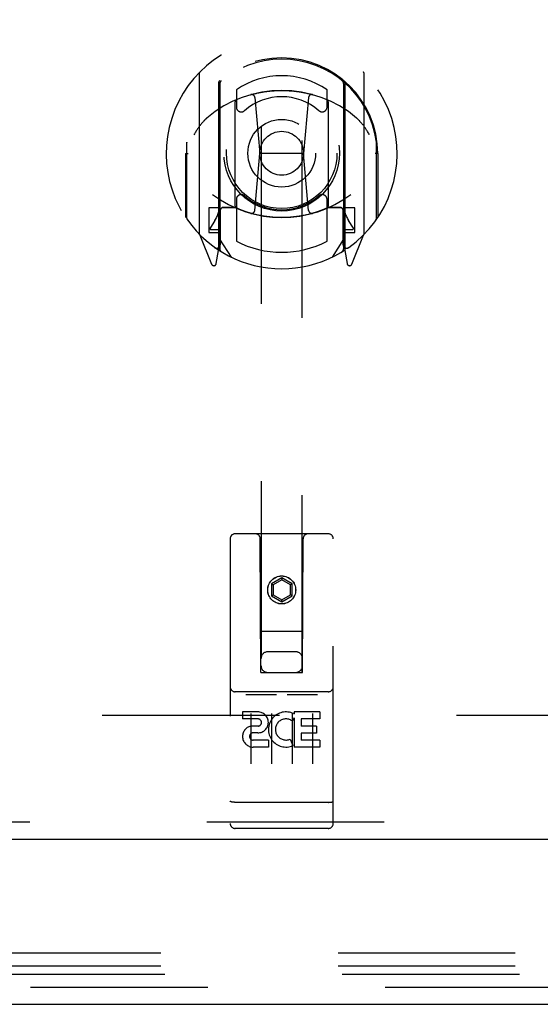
# Model space of a CAD drawing. Header units: inches. Extents: x 0 to 195, y 0 to 126.
# Tile 15 of 41: x 75.5 to 78.66, y 7.01 to 12.98. Entities that reach past the tile are written whole.
import ezdxf

# ---------------------------------------------------------------- set-up
doc = ezdxf.new("R2010")
doc.units = ezdxf.units.IN
doc.header["$LTSCALE"] = 10.747126
doc.header["$MEASUREMENT"] = 0
doc.linetypes.add('HIDDEN', pattern=[0.2, 0.1, -0.1])
doc.layers.get('0').update_dxf_attribs({"linetype": 'CONTINUOUS'})
doc.layers.add('DEFAULT_2', color=8, linetype='HIDDEN')
doc.layers.add('MASTER_DOOR_ASSEMBLY', color=7, linetype='CONTINUOUS')

msp = doc.modelspace()

# ---------------------------------------------------------------- linework, layer by layer
at = {"color": 3, "linetype": 'Continuous'}
msp.add_line((55.9792, 7.0142), (87.3712, 7.0142), dxfattribs=at)
at = {"layer": 'DEFAULT_2', "color": 8, "linetype": 'HIDDEN'}
for p, q in [((85.6732, 8.7642), (57.6772, 8.7642)), ((80.6551, 7.3232), (62.6952, 7.3232)), ((80.6551, 7.2452), (62.6952, 7.2452)), ((80.6796, 7.1942), (62.6707, 7.1942)), ((62.6707, 7.1187), (80.6796, 7.1187))]:
    msp.add_line(p, q, dxfattribs=at)
at = {"layer": 'MASTER_DOOR_ASSEMBLY', "color": 8, "linetype": 'HIDDEN'}
for p, q in [((76.9647, 40.2768), (76.9647, 9.025)), ((77.2147, 9.025), (77.2147, 40.2768)), ((76.5897, 12.6527), (76.5897, 11.6852)), ((77.5897, 11.6852), (77.5897, 12.6527)), ((76.7072, 12.5989), (76.7072, 11.5827)), ((76.7147, 12.5941), (76.7147, 11.591)), ((77.4647, 12.5941), (77.4647, 11.591)), ((77.4722, 12.5989), (77.4722, 11.5827)), ((76.8147, 12.5544), (76.8147, 12.4516)), ((77.3647, 12.4516), (77.3647, 12.5544)), ((76.8072, 11.8509), (76.8072, 12.4821)), ((76.927, 12.5083), (76.9572, 12.169)), ((77.2523, 12.5083), (77.2222, 12.169)), ((77.3722, 12.4821), (77.3722, 11.8509)), ((76.5147, 12.2357), (76.5149, 12.2383)), ((76.5147, 11.7781), (76.5147, 12.2357)), ((77.6647, 12.2357), (77.6645, 12.2383)), ((77.6647, 11.7781), (77.6647, 12.2357)), ((76.5072, 12.169), (76.5222, 12.169)), ((76.5072, 12.169), (76.5072, 11.7808)), ((76.9266, 11.8248), (76.9572, 12.169)), ((77.2222, 12.169), (76.9572, 12.169)), ((77.2528, 11.8248), (77.2222, 12.169)), ((77.6722, 12.169), (77.6572, 12.169)), ((77.6722, 12.169), (77.6722, 11.7808)), ((76.8147, 11.8904), (76.8147, 11.6377)), ((77.3647, 11.6377), (77.3647, 11.8904)), ((76.7072, 11.8399), (76.6472, 11.8399)), ((76.6472, 11.8399), (76.6472, 11.6899)), ((76.7172, 11.823), (76.7172, 11.6157)), ((76.8072, 11.841), (76.7347, 11.841)), ((76.803, 11.843), (76.7372, 11.843)), ((77.4447, 11.841), (77.3722, 11.841)), ((77.4422, 11.843), (77.3764, 11.843)), ((77.4622, 11.6157), (77.4622, 11.823)), ((77.5322, 11.8399), (77.4722, 11.8399)), ((77.5322, 11.6899), (77.5322, 11.8399)), ((76.6849, 11.7635), (76.6555, 11.7176)), ((77.5239, 11.7176), (77.4944, 11.7635)), ((76.6597, 11.7099), (76.7147, 11.7099)), ((77.4647, 11.7099), (77.5197, 11.7099)), ((76.5941, 11.6747), (76.6643, 11.4992)), ((76.6472, 11.6899), (76.7072, 11.6899)), ((76.7847, 11.5409), (76.7147, 11.6499)), ((77.4647, 11.6499), (77.3947, 11.5409)), ((77.4722, 11.6899), (77.5322, 11.6899)), ((77.5151, 11.4992), (77.5853, 11.6747)), ((76.6856, 11.5994), (76.6902, 11.5962)), ((76.693, 11.5021), (76.7072, 11.5827)), ((77.4722, 11.5827), (77.4864, 11.5021)), ((77.493, 11.5989), (77.4935, 11.5992)), ((77.4935, 11.5992), (77.4937, 11.5994)), ((77.4935, 11.5992), (77.4937, 11.5994)), ((77.3722, 9.865), (76.8072, 9.865)), ((76.7772, 9.835), (76.7772, 8.11)), ((76.9632, 9.025), (76.9597, 9.835)), ((77.2162, 9.025), (77.2197, 9.835)), ((77.4022, 8.11), (77.4022, 9.835)), ((77.0897, 9.5975), (77.0272, 9.5614)), ((77.0272, 9.5614), (77.0372, 9.5556)), ((77.0272, 9.5614), (77.0272, 9.4892)), ((77.0897, 9.5859), (77.0372, 9.5556)), ((77.0372, 9.5556), (77.0372, 9.495)), ((77.1522, 9.5614), (77.0897, 9.5975)), ((77.0897, 9.5975), (77.0897, 9.5859)), ((77.1422, 9.5556), (77.0897, 9.5859)), ((77.1522, 9.5614), (77.1422, 9.5556)), ((77.1422, 9.495), (77.1422, 9.5556)), ((77.1522, 9.4892), (77.1522, 9.5614)), ((77.0272, 9.4892), (77.0372, 9.495)), ((77.0272, 9.4892), (77.0897, 9.4531)), ((77.0372, 9.495), (77.0897, 9.4647)), ((77.0897, 9.4647), (77.1422, 9.495)), ((77.0897, 9.4531), (77.1522, 9.4892)), ((77.1522, 9.4892), (77.1422, 9.495)), ((77.0897, 9.4531), (77.0897, 9.4647)), ((76.9621, 9.275), (77.2173, 9.275)), ((77.1747, 9.15), (77.0047, 9.15)), ((76.9632, 9.025), (76.9647, 9.025)), ((76.9647, 9.025), (77.2147, 9.025)), ((77.2147, 9.025), (77.2162, 9.025)), ((77.3722, 8.908), (76.8072, 8.908)), ((76.8786, 8.892), (77.0506, 8.892)), ((77.1286, 8.892), (77.3006, 8.892)), ((76.9453, 8.786), (76.8528, 8.786)), ((76.8528, 8.786), (76.8528, 8.7435)), ((76.9022, 8.7771), (76.9022, 8.4711)), ((77.0272, 8.7771), (77.0272, 8.4711)), ((77.1522, 8.7771), (77.1522, 8.4711)), ((77.1619, 8.7755), (77.1654, 8.7737)), ((77.3215, 8.786), (77.1654, 8.786)), ((77.1654, 8.786), (77.1654, 8.7737)), ((77.2772, 8.7771), (77.2772, 8.4711)), ((77.3215, 8.786), (77.3215, 8.7435)), ((76.9453, 8.7435), (76.8528, 8.7435)), ((77.1654, 8.7504), (77.1524, 8.7318)), ((77.1654, 8.7504), (77.1654, 8.5728)), ((77.3215, 8.7435), (77.208, 8.7435)), ((77.208, 8.7435), (77.208, 8.7001)), ((76.9492, 8.7), (76.9029, 8.7)), ((76.9453, 8.6591), (76.9167, 8.6591)), ((77.3002, 8.7001), (77.208, 8.7001)), ((77.3002, 8.6576), (77.208, 8.6576)), ((77.208, 8.6576), (77.208, 8.6152)), ((77.3002, 8.7001), (77.3002, 8.6576)), ((77.0091, 8.6152), (76.9167, 8.6152)), ((77.0091, 8.6152), (77.0091, 8.5728)), ((77.141, 8.6209), (77.1579, 8.5818)), ((77.3215, 8.6152), (77.208, 8.6152)), ((77.3215, 8.6152), (77.3215, 8.5728)), ((77.0091, 8.5728), (76.9167, 8.5728)), ((77.3215, 8.5728), (77.1654, 8.5728)), ((76.7949, 8.2386), (76.7942, 8.2387)), ((76.7957, 8.2386), (76.7949, 8.2386)), ((76.7965, 8.2385), (76.7957, 8.2386)), ((76.7973, 8.2384), (76.7965, 8.2385)), ((76.7981, 8.2383), (76.7973, 8.2384)), ((76.7989, 8.2383), (76.7981, 8.2383)), ((76.7997, 8.2382), (76.7989, 8.2383)), ((76.8005, 8.2382), (76.7997, 8.2382)), ((76.8013, 8.2381), (76.8005, 8.2382)), ((76.8022, 8.2381), (76.8013, 8.2381)), ((76.803, 8.2381), (76.8022, 8.2381)), ((76.8038, 8.238), (76.803, 8.2381)), ((76.8047, 8.238), (76.8038, 8.238)), ((76.8055, 8.238), (76.8047, 8.238)), ((76.8063, 8.238), (76.8055, 8.238)), ((76.8072, 8.238), (76.8063, 8.238)), ((77.3726, 8.238), (76.8072, 8.238)), ((77.3726, 8.238), (77.3734, 8.238)), ((77.3734, 8.238), (77.3743, 8.238)), ((77.3743, 8.238), (77.3751, 8.238)), ((77.3751, 8.238), (77.376, 8.238)), ((77.376, 8.238), (77.3768, 8.2381)), ((77.3768, 8.2381), (77.3776, 8.2381)), ((77.3776, 8.2381), (77.3785, 8.2381)), ((77.3785, 8.2381), (77.3793, 8.2382)), ((77.3793, 8.2382), (77.3801, 8.2382)), ((77.3801, 8.2382), (77.3809, 8.2383)), ((77.3809, 8.2383), (77.3817, 8.2384)), ((77.3817, 8.2384), (77.3825, 8.2384)), ((77.3825, 8.2384), (77.3833, 8.2385)), ((77.3833, 8.2385), (77.3841, 8.2386)), ((77.3841, 8.2386), (77.3848, 8.2387)), ((77.3848, 8.2387), (77.3856, 8.2388)), ((77.3856, 8.2388), (77.3863, 8.2389)), ((79.8607, 8.1182), (56.3022, 8.1182)), ((77.3722, 8.08), (76.8072, 8.08))]:
    msp.add_line(p, q, dxfattribs=at)
at = {"layer": 'MASTER_DOOR_ASSEMBLY', "color": 3, "linetype": 'Continuous'}
msp.add_line((56.3022, 8.0142), (79.8607, 8.0142), dxfattribs=at)
at = {"layer": 'MASTER_DOOR_ASSEMBLY', "color": 8, "linetype": 'HIDDEN'}
for points in [[(76.9017, 12.5258), (76.9071, 12.5273), (76.9125, 12.5287), (76.918, 12.5301), (76.9234, 12.5314), (76.9288, 12.5328), (76.9343, 12.534), (76.9397, 12.5352), (76.9452, 12.5364), (76.9507, 12.5375), (76.9562, 12.5386), (76.9617, 12.5397), (76.9672, 12.5407), (76.9727, 12.5416), (76.9782, 12.5426), (76.9838, 12.5434), (76.9893, 12.5442), (76.9948, 12.545), (77.0004, 12.5458), (77.0059, 12.5465), (77.0115, 12.5471), (77.0171, 12.5477), (77.0226, 12.5483), (77.0282, 12.5488), (77.0338, 12.5492), (77.0394, 12.5497), (77.0449, 12.5501), (77.0505, 12.5504), (77.0561, 12.5507), (77.0617, 12.5509), (77.0673, 12.5511), (77.0729, 12.5513), (77.0785, 12.5514), (77.0841, 12.5515), (77.0897, 12.5515), (77.0953, 12.5515), (77.1009, 12.5514), (77.1065, 12.5513), (77.1121, 12.5511), (77.1177, 12.5509), (77.1233, 12.5507), (77.1288, 12.5504), (77.1344, 12.5501), (77.14, 12.5497), (77.1456, 12.5492), (77.1512, 12.5488), (77.1567, 12.5483), (77.1623, 12.5477), (77.1679, 12.5471), (77.1734, 12.5465), (77.179, 12.5458), (77.1845, 12.545), (77.1901, 12.5442), (77.1956, 12.5434), (77.2011, 12.5426), (77.2067, 12.5416), (77.2122, 12.5407), (77.2177, 12.5397), (77.2232, 12.5386), (77.2287, 12.5375), (77.2342, 12.5364), (77.2396, 12.5352), (77.2451, 12.534), (77.2505, 12.5328), (77.256, 12.5314), (77.2614, 12.5301), (77.2668, 12.5287), (77.2722, 12.5273), (77.2776, 12.5258)], [(76.6353, 12.384), (76.6339, 12.3827), (76.6323, 12.3814), (76.6308, 12.38), (76.6292, 12.3785), (76.6276, 12.377), (76.6259, 12.3754), (76.6242, 12.3737), (76.6225, 12.372), (76.6207, 12.3702), (76.6189, 12.3683), (76.6171, 12.3664), (76.6152, 12.3643), (76.6133, 12.3622), (76.6114, 12.3601), (76.6094, 12.3578), (76.6074, 12.3554), (76.6054, 12.353), (76.6033, 12.3504), (76.6012, 12.3478), (76.599, 12.345), (76.5968, 12.3422), (76.5945, 12.3392), (76.5922, 12.3361), (76.5899, 12.3329), (76.5875, 12.3296), (76.5851, 12.3261), (76.5826, 12.3225), (76.58, 12.3188), (76.5774, 12.3149), (76.5747, 12.3108), (76.572, 12.3066), (76.5692, 12.3022), (76.5663, 12.2975), (76.5633, 12.2927), (76.5603, 12.2877), (76.5572, 12.2824)], [(77.6222, 12.2824), (77.6191, 12.2876), (77.616, 12.2927), (77.6131, 12.2975), (77.6102, 12.3021), (77.6074, 12.3066), (77.6047, 12.3108), (77.602, 12.3149), (77.5994, 12.3188), (77.5968, 12.3225), (77.5943, 12.3261), (77.5919, 12.3296), (77.5895, 12.3329), (77.5872, 12.3361), (77.5849, 12.3392), (77.5826, 12.3422), (77.5804, 12.345), (77.5782, 12.3478), (77.5761, 12.3504), (77.574, 12.353), (77.572, 12.3554), (77.5699, 12.3578), (77.568, 12.3601), (77.566, 12.3622), (77.5641, 12.3643), (77.5623, 12.3664), (77.5605, 12.3683), (77.5587, 12.3702), (77.5569, 12.372), (77.5552, 12.3737), (77.5535, 12.3754), (77.5518, 12.377), (77.5502, 12.3785), (77.5486, 12.3799), (77.5471, 12.3814), (77.5455, 12.3827), (77.544, 12.384)], [(76.8722, 8.8908), (76.8723, 8.8908), (76.8724, 8.8909), (76.8725, 8.8909), (76.8725, 8.891), (76.8726, 8.891), (76.8727, 8.891), (76.8728, 8.8911), (76.8729, 8.8911), (76.873, 8.8912), (76.8731, 8.8912), (76.8732, 8.8912), (76.8734, 8.8913), (76.8735, 8.8913), (76.8736, 8.8913), (76.8737, 8.8914), (76.8738, 8.8914), (76.8739, 8.8915), (76.8741, 8.8915), (76.8742, 8.8915), (76.8743, 8.8915), (76.8745, 8.8916), (76.8746, 8.8916), (76.8747, 8.8916), (76.8749, 8.8917), (76.875, 8.8917), (76.8752, 8.8917), (76.8753, 8.8917), (76.8755, 8.8918), (76.8756, 8.8918), (76.8758, 8.8918), (76.8759, 8.8918), (76.8761, 8.8918), (76.8763, 8.8919), (76.8764, 8.8919), (76.8766, 8.8919), (76.8768, 8.8919), (76.877, 8.8919), (76.8772, 8.8919), (76.8774, 8.892), (76.8775, 8.892), (76.8777, 8.892), (76.8779, 8.892), (76.8781, 8.892), (76.8784, 8.892), (76.8786, 8.892)], [(77.0506, 8.892), (77.0508, 8.892), (77.051, 8.892), (77.0512, 8.892), (77.0514, 8.892), (77.0516, 8.892), (77.0518, 8.892), (77.052, 8.892), (77.0522, 8.8919), (77.0524, 8.8919), (77.0526, 8.8919), (77.0528, 8.8919), (77.0529, 8.8919), (77.0531, 8.8919), (77.0533, 8.8918), (77.0534, 8.8918), (77.0536, 8.8918), (77.0538, 8.8918), (77.0539, 8.8918), (77.0541, 8.8917), (77.0542, 8.8917), (77.0544, 8.8917), (77.0545, 8.8917), (77.0546, 8.8916), (77.0548, 8.8916), (77.0549, 8.8916), (77.0551, 8.8915), (77.0552, 8.8915), (77.0553, 8.8915), (77.0554, 8.8915), (77.0556, 8.8914), (77.0557, 8.8914), (77.0558, 8.8913), (77.0559, 8.8913), (77.056, 8.8913), (77.0561, 8.8912), (77.0562, 8.8912), (77.0563, 8.8912), (77.0564, 8.8911), (77.0565, 8.8911), (77.0566, 8.891), (77.0567, 8.891), (77.0568, 8.891), (77.0569, 8.8909), (77.057, 8.8909), (77.0571, 8.8908), (77.0572, 8.8908)], [(77.1222, 8.8908), (77.1223, 8.8908), (77.1224, 8.8909), (77.1225, 8.8909), (77.1225, 8.891), (77.1226, 8.891), (77.1227, 8.891), (77.1228, 8.8911), (77.1229, 8.8911), (77.123, 8.8912), (77.1231, 8.8912), (77.1233, 8.8912), (77.1234, 8.8913), (77.1235, 8.8913), (77.1236, 8.8913), (77.1237, 8.8914), (77.1238, 8.8914), (77.1239, 8.8915), (77.1241, 8.8915), (77.1242, 8.8915), (77.1243, 8.8915), (77.1245, 8.8916), (77.1246, 8.8916), (77.1247, 8.8916), (77.1249, 8.8917), (77.125, 8.8917), (77.1252, 8.8917), (77.1253, 8.8917), (77.1255, 8.8918), (77.1256, 8.8918), (77.1258, 8.8918), (77.1259, 8.8918), (77.1261, 8.8918), (77.1263, 8.8919), (77.1264, 8.8919), (77.1266, 8.8919), (77.1268, 8.8919), (77.127, 8.8919), (77.1272, 8.8919), (77.1274, 8.892), (77.1275, 8.892), (77.1277, 8.892), (77.1279, 8.892), (77.1281, 8.892), (77.1284, 8.892), (77.1286, 8.892)], [(77.3006, 8.892), (77.3008, 8.892), (77.301, 8.892), (77.3012, 8.892), (77.3014, 8.892), (77.3016, 8.892), (77.3018, 8.892), (77.302, 8.892), (77.3022, 8.8919), (77.3024, 8.8919), (77.3026, 8.8919), (77.3028, 8.8919), (77.3029, 8.8919), (77.3031, 8.8919), (77.3033, 8.8918), (77.3034, 8.8918), (77.3036, 8.8918), (77.3038, 8.8918), (77.3039, 8.8918), (77.3041, 8.8917), (77.3042, 8.8917), (77.3044, 8.8917), (77.3045, 8.8917), (77.3046, 8.8916), (77.3048, 8.8916), (77.3049, 8.8916), (77.3051, 8.8915), (77.3052, 8.8915), (77.3053, 8.8915), (77.3054, 8.8915), (77.3056, 8.8914), (77.3057, 8.8914), (77.3058, 8.8913), (77.3059, 8.8913), (77.306, 8.8913), (77.3061, 8.8912), (77.3062, 8.8912), (77.3063, 8.8912), (77.3064, 8.8911), (77.3065, 8.8911), (77.3066, 8.891), (77.3067, 8.891), (77.3068, 8.891), (77.3069, 8.8909), (77.307, 8.8909), (77.3071, 8.8908), (77.3072, 8.8908)], [(76.7942, 8.2387), (76.7934, 8.2388), (76.793, 8.2389), (76.7927, 8.2389), (76.7923, 8.239), (76.7919, 8.239), (76.7916, 8.2391), (76.7912, 8.2391), (76.7909, 8.2392), (76.7905, 8.2392), (76.7902, 8.2393), (76.7898, 8.2394), (76.7895, 8.2394), (76.7892, 8.2395), (76.7888, 8.2395), (76.7885, 8.2396), (76.7882, 8.2397), (76.7878, 8.2397), (76.7875, 8.2398), (76.7872, 8.2399), (76.7869, 8.24), (76.7866, 8.24), (76.7863, 8.2401), (76.786, 8.2402), (76.7857, 8.2402), (76.7854, 8.2403), (76.7851, 8.2404), (76.7848, 8.2405), (76.7845, 8.2405), (76.7843, 8.2406), (76.784, 8.2407), (76.7837, 8.2408), (76.7835, 8.2409), (76.7832, 8.241), (76.783, 8.241), (76.7827, 8.2411), (76.7825, 8.2412), (76.7822, 8.2413), (76.782, 8.2414), (76.7818, 8.2415), (76.7816, 8.2416), (76.7814, 8.2416), (76.7811, 8.2417), (76.7809, 8.2418), (76.7807, 8.2419), (76.7805, 8.242), (76.7803, 8.2421), (76.7802, 8.2422), (76.78, 8.2423), (76.7798, 8.2424), (76.7796, 8.2425), (76.7795, 8.2426), (76.7793, 8.2427), (76.7792, 8.2428), (76.779, 8.2429), (76.7789, 8.243), (76.7787, 8.2431), (76.7786, 8.2432), (76.7785, 8.2433), (76.7784, 8.2434), (76.7782, 8.2435), (76.7781, 8.2436), (76.778, 8.2437), (76.7779, 8.2438), (76.7779, 8.2439), (76.7778, 8.244), (76.7777, 8.2441), (76.7776, 8.2442), (76.7775, 8.2443), (76.7775, 8.2444), (76.7774, 8.2445), (76.7774, 8.2446), (76.7773, 8.2447), (76.7773, 8.2448), (76.7773, 8.2449), (76.7772, 8.245), (76.7772, 8.2451), (76.7772, 8.2452), (76.7772, 8.2453), (76.7772, 8.2454)], [(77.3863, 8.2389), (77.3867, 8.2389), (77.3871, 8.239), (77.3874, 8.239), (77.3878, 8.2391), (77.3881, 8.2391), (77.3885, 8.2392), (77.3889, 8.2392), (77.3892, 8.2393), (77.3895, 8.2394), (77.3899, 8.2394), (77.3902, 8.2395), (77.3906, 8.2395), (77.3909, 8.2396), (77.3912, 8.2397), (77.3915, 8.2397), (77.3919, 8.2398), (77.3922, 8.2399), (77.3925, 8.24), (77.3928, 8.24), (77.3931, 8.2401), (77.3934, 8.2402), (77.3937, 8.2402), (77.394, 8.2403), (77.3943, 8.2404), (77.3946, 8.2405), (77.3948, 8.2405), (77.3951, 8.2406), (77.3954, 8.2407), (77.3956, 8.2408), (77.3959, 8.2409), (77.3962, 8.241), (77.3964, 8.241), (77.3967, 8.2411), (77.3969, 8.2412), (77.3971, 8.2413), (77.3974, 8.2414), (77.3976, 8.2415), (77.3978, 8.2416), (77.398, 8.2416), (77.3982, 8.2417), (77.3984, 8.2418), (77.3986, 8.2419), (77.3988, 8.242), (77.399, 8.2421), (77.3992, 8.2422), (77.3994, 8.2423), (77.3996, 8.2424), (77.3997, 8.2425), (77.3999, 8.2426), (77.4001, 8.2427), (77.4002, 8.2428), (77.4004, 8.2429), (77.4005, 8.243), (77.4006, 8.2431), (77.4008, 8.2432), (77.4009, 8.2433), (77.401, 8.2434), (77.4011, 8.2435), (77.4012, 8.2436), (77.4013, 8.2437), (77.4014, 8.2438), (77.4015, 8.2439), (77.4016, 8.244), (77.4017, 8.2441), (77.4018, 8.2442), (77.4018, 8.2443), (77.4019, 8.2444), (77.4019, 8.2445), (77.402, 8.2446), (77.402, 8.2447), (77.4021, 8.2448), (77.4021, 8.2449), (77.4021, 8.245), (77.4022, 8.2451), (77.4022, 8.2452), (77.4022, 8.2453), (77.4022, 8.2454)]]:
    msp.add_lwpolyline(points, dxfattribs=at)
for centre, radius in [((77.0897, 12.171), 0.35), ((77.0897, 12.171), 0.335), ((77.0897, 12.171), 0.205), ((77.0897, 12.171), 0.133), ((77.0897, 9.525), 0.085), ((77.0897, 9.525), 0.0845)]:
    msp.add_circle(centre, radius, dxfattribs=at)
for centre, radius, start, end in [((77.0897, 12.169), 0.7, 305.51263, 234.48737), ((77.0897, 12.1665), 0.5825, 0.24643, 179.75357), ((77.0897, 12.161), 0.58, 7.66218, 172.33782), ((76.6047, 12.6527), 0.015, 135.07479, 180), ((77.5747, 12.6527), 0.015, 0, 44.92521), ((76.7222, 12.5989), 0.015, 130.35871, 180), ((76.7347, 12.5941), 0.02, 129.33785, 179.99835), ((77.0897, 12.161), 0.48, 55.04613, 124.95387), ((77.4447, 12.5941), 0.02, 0, 50.65944), ((77.4572, 12.5989), 0.015, 0, 49.64129), ((77.0897, 11.8515), 0.7, 49.52902, 130.47098), ((76.8222, 12.4821), 0.015, 112.9863, 180), ((77.0897, 12.171), 0.3425, 48.87392, 131.12608), ((76.9071, 12.5065), 0.02, 5.07961, 105.57516), ((77.2723, 12.5065), 0.02, 74.42484, 174.92039), ((77.3572, 12.4821), 0.015, 0, 67.0137), ((76.8447, 12.4516), 0.03, 180, 311.12608), ((77.3347, 12.4516), 0.03, 228.87392, 360), ((76.5347, 12.2357), 0.02, 172.33782, 180), ((77.6447, 12.2357), 0.02, 0, 7.66218), ((77.0897, 12.4815), 0.7, 233.23192, 306.76808), ((76.8447, 11.8904), 0.03, 48.87392, 180), ((77.0897, 12.171), 0.3425, 228.87392, 311.12608), ((77.3347, 11.8904), 0.03, 0, 131.12608), ((76.5267, 11.865), 0.188, 327.32076, 360), ((76.7347, 11.821), 0.02, 90, 180), ((76.7372, 11.823), 0.02, 90, 180), ((76.803, 11.823), 0.02, 66.53604, 90), ((76.8222, 11.8509), 0.015, 180, 247.0137), ((77.0897, 12.4835), 0.7, 246.53604, 293.46396), ((76.9067, 11.8266), 0.02, 254.3869, 354.92039), ((77.2727, 11.8266), 0.02, 185.07961, 285.6131), ((77.3572, 11.8509), 0.015, 292.9863, 360), ((77.3764, 11.823), 0.02, 90, 113.46396), ((77.4422, 11.823), 0.02, 0, 90), ((77.4447, 11.821), 0.02, 0, 90), ((77.6527, 11.865), 0.188, 180, 212.67924), ((76.5347, 11.7781), 0.02, 180, 215.29614), ((77.0897, 12.171), 0.7, 215.29614, 324.70386), ((77.6447, 11.7781), 0.02, 324.70386, 360), ((76.6597, 11.7149), 0.005, 147.32076, 270), ((77.5197, 11.7149), 0.005, 270, 32.67924), ((76.6047, 11.6852), 0.015, 180, 224.92521), ((77.0897, 12.171), 0.6, 242.72039, 297.27961), ((77.5747, 11.6852), 0.015, 315.07479, 360), ((76.6947, 11.6155), 0.02, 234.48737, 360), ((76.6972, 11.6157), 0.02, 234.74574, 360), ((76.7347, 11.591), 0.02, 180, 238.52955), ((77.4447, 11.591), 0.02, 301.4688, 359.99919), ((77.4822, 11.6157), 0.02, 180, 305.25426), ((77.4847, 11.6155), 0.02, 180, 305.51263), ((76.6782, 11.5047), 0.015, 201.80415, 350), ((77.5012, 11.5047), 0.015, 190, 338.19585), ((76.8072, 9.835), 0.03, 90, 180), ((76.9297, 9.835), 0.03, 0, 90), ((77.2497, 9.835), 0.03, 90, 180), ((77.3722, 9.835), 0.03, 0, 90), ((77.0047, 9.11), 0.04, 90, 180), ((77.1747, 9.11), 0.04, 0, 90), ((77.0047, 9.065), 0.04, 180, 270), ((77.1747, 9.065), 0.04, 270, 360), ((76.8072, 8.938), 0.03, 180, 270), ((77.3722, 8.938), 0.03, 270, 360), ((76.9453, 8.7225), 0.0635, 270, 90), ((77.1156, 8.6795), 0.1065, 64.26362, 293.40274), ((76.9453, 8.7216), 0.0219, 280.307, 90), ((77.1156, 8.6795), 0.0639, 54.88948, 293.40261), ((76.9166, 8.6371), 0.0644, 102.29948, 270.07752), ((76.9167, 8.6371), 0.0219, 89.90115, 270), ((76.8072, 8.11), 0.03, 180, 270), ((77.3722, 8.11), 0.03, 270, 360)]:
    msp.add_arc(centre, radius, start, end, dxfattribs=at)

doc.saveas('drawing.dxf')
